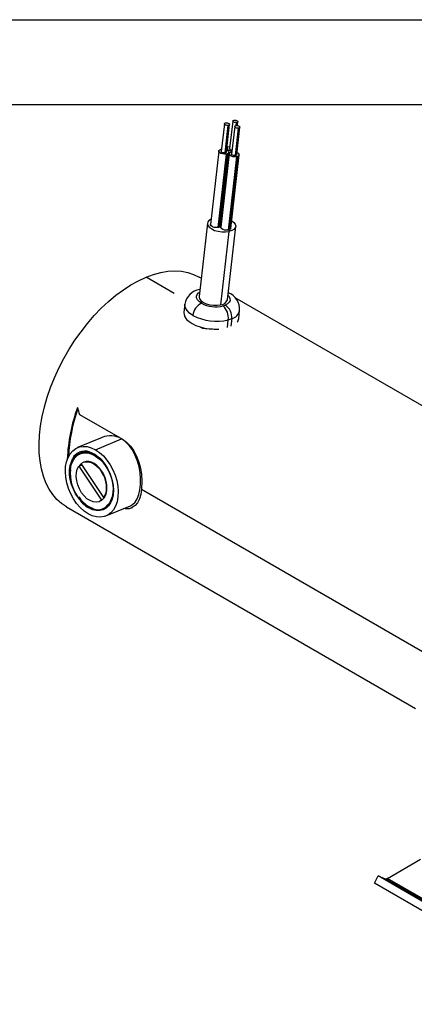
# Model space of a CAD drawing. Header units: inches. Extents: x 0 to 44, y 0 to 34.
# Tile 7 of 26: x 9 to 13.6, y 22.4 to 34. Entities that reach past the tile are written whole.
import ezdxf

# ---------------------------------------------------------------- set-up
doc = ezdxf.new("R2010")
doc.units = ezdxf.units.IN
doc.header["$LTSCALE"] = 4
doc.header["$MEASUREMENT"] = 0
doc.layers.add('TEXT', color=140, linetype='Continuous', lineweight=25)

msp = doc.modelspace()

# ---------------------------------------------------------------- linework, layer by layer
at = {"color": 7, "linetype": 'Continuous'}
msp.add_line((0.0004, 34.0004), (44.0004, 34.0004), dxfattribs=at)
for p, q in [((11.382, 32.7721), (11.3452, 32.4476)), ((11.3901, 32.4302), (11.427, 32.7547)), ((11.433, 32.7565), (11.3962, 32.432)), ((11.4048, 32.4409), (11.4416, 32.7654)), ((11.4806, 32.8053), (11.4437, 32.4808)), ((11.5214, 32.7513), (11.5255, 32.7878)), ((11.5316, 32.7896), (11.5273, 32.7518)), ((11.5348, 32.7514), (11.5402, 32.7985)), ((11.5039, 32.7401), (11.467, 32.4156)), ((11.512, 32.3982), (11.5488, 32.7227)), ((11.5549, 32.7245), (11.5181, 32.4)), ((11.5266, 32.4088), (11.5635, 32.7334)), ((11.3154, 32.451), (11.2171, 31.5857)), ((11.307, 31.5508), (11.4053, 32.4161)), ((11.4174, 32.4198), (11.3191, 31.5544)), ((11.3363, 31.5721), (11.4346, 32.4375)), ((11.4372, 32.419), (11.3389, 31.5536)), ((11.3447, 32.4724), (11.348, 32.473)), ((11.4139, 32.4841), (11.4117, 32.4645)), ((11.4432, 32.5055), (11.4466, 32.5061)), ((11.4582, 31.5401), (11.5565, 32.4055)), ((11.4666, 32.4404), (11.4699, 32.441)), ((11.4288, 31.5187), (11.5271, 32.3841)), ((11.5393, 32.3877), (11.441, 31.5224)), ((11.1825, 31.6001), (11.0842, 30.7348)), ((11.4335, 31.5027), (11.3352, 30.6373)), ((11.4171, 30.6969), (11.5154, 31.5623)), ((10.7899, 30.7721), (10.4576, 30.9639)), ((11.1089, 30.9519), (11.0862, 30.965)), ((11.0939, 30.8196), (11.0889, 30.8183)), ((15.1247, 28.6336), (11.5071, 30.722)), ((10.9155, 30.6444), (10.9046, 30.5487)), ((11.5505, 30.4754), (11.5613, 30.571)), ((10.9321, 30.4721), (10.9316, 30.4724)), ((11.4177, 30.3719), (11.4279, 30.4613)), ((11.4682, 30.475), (11.4581, 30.3863)), ((11.1279, 30.3591), (11.1055, 30.372)), ((9.6728, 29.3457), (10.1787, 29.0537)), ((9.9396, 29.0749), (9.6511, 28.9551)), ((9.8613, 28.9297), (10.1684, 29.0572)), ((9.5639, 28.7017), (9.566, 28.6977)), ((9.6648, 28.7355), (9.6697, 28.7375)), ((9.6648, 28.7355), (9.9335, 28.3329)), ((9.6697, 28.7375), (9.7038, 28.7517)), ((9.9623, 28.3644), (9.6936, 28.7669)), ((9.7226, 28.7829), (9.7177, 28.7808)), ((9.9298, 28.6767), (9.9347, 28.6788)), ((9.9952, 28.4499), (9.9903, 28.4479)), ((10.4059, 28.463), (13.7191, 26.5504)), ((9.9143, 28.3211), (9.9384, 28.335)), ((9.9384, 28.335), (9.9335, 28.3329)), ((9.9623, 28.3644), (9.9672, 28.3664)), ((9.5213, 28.2543), (13.6362, 25.8788)), ((9.8379, 28.2312), (9.786, 28.255)), ((9.9094, 28.319), (9.9143, 28.3211)), ((9.9858, 28.1488), (10.274, 28.2685)), ((13.3035, 23.875), (13.6933, 24.1)), ((13.1505, 23.8187), (13.1936, 23.903)), ((15.6253, 22.39), (13.1505, 23.8187)), ((15.6685, 22.4743), (13.1936, 23.903)), ((13.1936, 23.903), (13.2762, 23.8707)), ((13.2762, 23.8707), (15.7511, 22.442)), ((15.7725, 22.4433), (13.2976, 23.872)), ((15.7784, 22.4462), (13.3035, 23.875))]:
    msp.add_line(p, q)
at = {"flags": 128}
for points in [[(11.427, 32.7547), (11.416, 32.7537), (11.4043, 32.7551), (11.3939, 32.7585), (11.3861, 32.7634), (11.3823, 32.7692), (11.3829, 32.7749), (11.388, 32.7797), (11.3967, 32.7828)], [(11.3967, 32.7828), (11.4067, 32.7838), (11.4174, 32.7828), (11.4274, 32.78), (11.4354, 32.7758), (11.4403, 32.7707), (11.4416, 32.7653), (11.4391, 32.7604), (11.433, 32.7565)], [(11.5255, 32.7878), (11.5145, 32.7869), (11.5029, 32.7882), (11.4924, 32.7916), (11.4846, 32.7966), (11.4808, 32.8024), (11.4815, 32.8081), (11.4865, 32.8129), (11.4952, 32.816)], [(11.4952, 32.816), (11.5053, 32.8169), (11.516, 32.816), (11.526, 32.8132), (11.5339, 32.809), (11.5389, 32.8038), (11.5402, 32.7984), (11.5376, 32.7935), (11.5316, 32.7896)], [(11.5488, 32.7227), (11.5378, 32.7217), (11.5262, 32.723), (11.5157, 32.7265), (11.508, 32.7314), (11.5041, 32.7372), (11.5048, 32.7429), (11.5099, 32.7477), (11.5186, 32.7508)], [(11.5186, 32.7508), (11.5286, 32.7518), (11.5393, 32.7508), (11.5493, 32.748), (11.5573, 32.7438), (11.5622, 32.7387), (11.5635, 32.7333), (11.561, 32.7284), (11.5549, 32.7245)], [(11.4053, 32.4161), (11.3833, 32.4142), (11.36, 32.4168), (11.339, 32.4237), (11.3235, 32.4336), (11.3158, 32.4452), (11.3172, 32.4566), (11.3273, 32.4662), (11.3447, 32.4724)], [(11.3901, 32.4302), (11.3791, 32.4292), (11.3675, 32.4305), (11.357, 32.434), (11.3492, 32.4389), (11.3454, 32.4447), (11.3452, 32.4476)], [(11.4048, 32.4409), (11.4048, 32.4408), (11.4022, 32.4359), (11.3962, 32.432)], [(11.4077, 32.4662), (11.4221, 32.4584), (11.432, 32.4481), (11.4346, 32.4374), (11.4295, 32.4275), (11.4174, 32.4198)], [(11.4707, 32.448), (11.4585, 32.45), (11.4376, 32.4568), (11.4221, 32.4668), (11.4144, 32.4783), (11.4157, 32.4898), (11.4258, 32.4993), (11.4432, 32.5055)], [(11.5271, 32.3841), (11.5051, 32.3822), (11.4819, 32.3848), (11.4609, 32.3917), (11.4454, 32.4016), (11.4377, 32.4132), (11.439, 32.4246), (11.4492, 32.4342), (11.4666, 32.4404)], [(11.4724, 32.4627), (11.466, 32.4637), (11.4555, 32.4671), (11.4478, 32.4721), (11.4439, 32.4779), (11.4437, 32.4808)], [(11.512, 32.3982), (11.501, 32.3972), (11.4894, 32.3985), (11.4789, 32.4019), (11.4711, 32.4069), (11.4673, 32.4127), (11.467, 32.4156)], [(11.5266, 32.4088), (11.5266, 32.4088), (11.5241, 32.4038), (11.5181, 32.4)], [(11.529, 32.4344), (11.544, 32.4264), (11.5539, 32.4161), (11.5564, 32.4053), (11.5514, 32.3955), (11.5393, 32.3877)], [(11.224, 31.6467), (11.2042, 31.6346), (11.1877, 31.616), (11.1823, 31.595), (11.1882, 31.5731), (11.2052, 31.5517), (11.2319, 31.5324), (11.2667, 31.5164), (11.307, 31.5048), (11.3503, 31.4984), (11.3934, 31.4977), (11.4335, 31.5027)], [(11.307, 31.5508), (11.285, 31.5488), (11.2617, 31.5515), (11.2407, 31.5583), (11.2252, 31.5683), (11.2175, 31.5799), (11.2171, 31.5857)], [(11.343, 31.5898), (11.3393, 31.5915), (11.3385, 31.5918)], [(11.4682, 31.6288), (11.4926, 31.6108), (11.5096, 31.5895), (11.5157, 31.5676), (11.5103, 31.5466), (11.494, 31.528), (11.4678, 31.513), (11.4335, 31.5027)], [(11.3363, 31.5721), (11.3363, 31.572), (11.3312, 31.5621), (11.3191, 31.5544)], [(11.4288, 31.5187), (11.4068, 31.5168), (11.3836, 31.5195), (11.3626, 31.5263), (11.3471, 31.5363), (11.3394, 31.5478), (11.3389, 31.5536)], [(11.4582, 31.5401), (11.4581, 31.54), (11.4531, 31.5301), (11.441, 31.5224)], [(10.4576, 30.9639), (10.5453, 30.9961), (10.6314, 31.0194), (10.7154, 31.0335), (10.7967, 31.0383), (10.8748, 31.0339), (10.9492, 31.0202), (11.0195, 30.9974), (11.0851, 30.9656), (11.0862, 30.965)], [(9.5213, 28.2543), (9.4619, 28.2942), (9.4068, 28.3433), (9.3576, 28.4007), (9.3145, 28.4659), (9.2778, 28.5385), (9.2477, 28.618), (9.2245, 28.704), (9.2083, 28.7958), (9.1992, 28.8929), (9.1973, 28.9947), (9.2026, 29.1005), (9.2149, 29.2095), (9.2344, 29.3212), (9.2608, 29.4347), (9.2939, 29.5494), (9.3336, 29.6644), (9.3796, 29.7791), (9.4316, 29.8927), (9.4892, 30.0045), (9.5522, 30.1137), (9.6199, 30.2196), (9.6922, 30.3216), (9.7684, 30.419), (9.848, 30.5111), (9.9307, 30.5974), (10.0157, 30.6772), (10.1026, 30.7501), (10.1908, 30.8157), (10.2798, 30.8734), (10.3689, 30.9229), (10.4576, 30.9639)], [(11.1106, 30.6577), (11.0835, 30.6766), (11.0642, 30.6974), (11.0536, 30.719), (11.0522, 30.7405), (11.0602, 30.7608), (11.0771, 30.7791), (11.0903, 30.7881)], [(11.0939, 30.8193), (11.0915, 30.8189), (11.0889, 30.8183)], [(11.0842, 30.7348), (11.084, 30.7297), (11.0899, 30.7078), (11.1069, 30.6864), (11.1336, 30.667), (11.1684, 30.651), (11.2087, 30.6394), (11.252, 30.633), (11.2951, 30.6323), (11.3352, 30.6373)], [(11.4232, 30.7503), (11.4366, 30.7351), (11.4479, 30.7123), (11.4488, 30.6896), (11.4394, 30.6683), (11.4202, 30.6495), (11.3921, 30.6342)], [(10.9046, 30.5487), (10.9058, 30.5233), (10.9164, 30.4949), (10.9365, 30.467), (10.9654, 30.4405), (11.0023, 30.4162), (11.046, 30.3948), (11.0953, 30.377), (11.1485, 30.3632), (11.2042, 30.354), (11.2606, 30.3496), (11.3159, 30.3501), (11.3177, 30.3502)], [(11.0108, 30.5132), (10.971, 30.5404), (10.9411, 30.57), (10.9222, 30.6011), (10.915, 30.6324), (10.9155, 30.6444)], [(11.2428, 30.3527), (11.1609, 30.3544), (11.1279, 30.3591)], [(10.2735, 28.2696), (10.2983, 28.2818), (10.3291, 28.3105), (10.354, 28.3496), (10.3736, 28.4), (10.3863, 28.456), (10.3931, 28.5207), (10.3936, 28.5862), (10.3878, 28.6563), (10.3758, 28.7259), (10.3569, 28.796), (10.3311, 28.8631), (10.2976, 28.9264), (10.2581, 28.981), (10.2111, 29.0275), (10.1684, 29.0572)], [(10.1787, 29.0537), (10.2288, 29.0178), (10.274, 28.9716), (10.313, 28.9164), (10.3457, 28.8542), (10.3722, 28.7847), (10.3917, 28.7117), (10.4043, 28.6359), (10.4098, 28.5609), (10.4059, 28.463)], [(9.7755, 28.1742), (9.7278, 28.2068), (9.6823, 28.2478), (9.6401, 28.2963), (9.6023, 28.3511), (9.5699, 28.4109), (9.5435, 28.4741), (9.524, 28.5392), (9.5116, 28.6047), (9.5069, 28.6689), (9.5098, 28.7301), (9.5203, 28.787), (9.5382, 28.8382), (9.5629, 28.8822), (9.594, 28.9181), (9.6305, 28.9451), (9.6717, 28.9623), (9.7165, 28.9694), (9.7639, 28.9663), (9.8125, 28.9529), (9.8613, 28.9297)], [(9.8613, 28.9297), (9.9091, 28.8972), (9.9546, 28.8561), (9.9968, 28.8076), (10.0346, 28.7528), (10.067, 28.6931), (10.0934, 28.6298), (10.1129, 28.5647), (10.1252, 28.4992), (10.13, 28.4351), (10.1271, 28.3738), (10.1166, 28.3169), (10.0987, 28.2658), (10.074, 28.2217), (10.0429, 28.1858), (10.0064, 28.1589), (9.9652, 28.1416), (9.9203, 28.1345), (9.873, 28.1377), (9.8243, 28.151), (9.7755, 28.1742)], [(9.8379, 28.2312), (9.777, 28.2557), (9.7355, 28.2836), (9.6961, 28.3194), (9.6599, 28.3622), (9.6279, 28.4106), (9.601, 28.4632), (9.5798, 28.5187), (9.5646, 28.5769), (9.5564, 28.6348), (9.5555, 28.6912), (9.5617, 28.7442), (9.5935, 28.8319)], [(9.5631, 28.7032), (9.5725, 28.7532), (9.5887, 28.7977), (9.6112, 28.8357), (9.6395, 28.8661), (9.6726, 28.8879), (9.7099, 28.9007), (9.7502, 28.9041), (9.7924, 28.898), (9.8354, 28.8826), (9.8781, 28.8583), (9.9193, 28.8257), (9.9395, 28.806)], [(9.566, 28.6977), (9.5762, 28.7503), (9.5942, 28.7965), (9.6192, 28.835), (9.6506, 28.8645), (9.6874, 28.884), (9.7283, 28.893), (9.772, 28.8912), (9.8173, 28.8785), (9.8626, 28.8555), (9.9064, 28.8229), (9.9475, 28.7816), (9.9845, 28.7331)], [(9.7924, 28.9057), (9.8525, 28.8774), (9.8954, 28.8462), (9.9359, 28.807), (9.9727, 28.7608), (10.0049, 28.709), (10.0315, 28.6531), (10.0517, 28.5946), (10.0644, 28.5365), (10.07, 28.4793), (10.0682, 28.4253), (10.0592, 28.3753), (10.0256, 28.3008)], [(9.9335, 28.3329), (9.9038, 28.3169), (9.8703, 28.3108), (9.8344, 28.3148), (9.7976, 28.3289), (9.7614, 28.3524), (9.7275, 28.3842), (9.6973, 28.4231), (9.672, 28.4675), (9.6527, 28.5153), (9.6402, 28.5646), (9.6352, 28.6132), (9.6377, 28.6592), (9.6477, 28.7006), (9.6648, 28.7355)], [(9.6936, 28.7669), (9.7193, 28.7815), (9.7481, 28.7885), (9.779, 28.7877), (9.8111, 28.7792), (9.8432, 28.7632), (9.8744, 28.7403), (9.9036, 28.7111), (9.9298, 28.6767)], [(9.9347, 28.6788), (9.9085, 28.7132), (9.8793, 28.7423), (9.8481, 28.7653), (9.816, 28.7813), (9.7839, 28.7898), (9.753, 28.7905), (9.7242, 28.7835), (9.7226, 28.7829)], [(9.9845, 28.7331), (10.015, 28.681), (10.0398, 28.6252), (10.0581, 28.5672), (10.0694, 28.5088), (10.0733, 28.4516), (10.0698, 28.3974), (10.0589, 28.3477), (10.041, 28.304), (10.0165, 28.2676), (9.9863, 28.2395), (9.9511, 28.2205), (9.912, 28.2113), (9.8702, 28.212), (9.8269, 28.2227), (9.7833, 28.243)], [(10.4059, 28.463), (10.3955, 28.4023), (10.3793, 28.3492), (10.3573, 28.3052), (10.3299, 28.2711), (10.2963, 28.2471), (10.2576, 28.2343), (10.213, 28.2331), (10.1971, 28.2365)]]:
    msp.add_lwpolyline(points, dxfattribs=at)
for centre, radius, start, end in [((11.4204, 32.7876), 0.0336, 281.28831, 292.12363), ((11.5189, 32.8207), 0.0336, 281.28831, 292.12363), ((11.5423, 32.7556), 0.0336, 281.28831, 292.12363), ((11.3835, 32.4631), 0.0336, 281.28831, 292.12363), ((11.3921, 32.4819), 0.0671, 281.28831, 292.12363), ((11.5054, 32.4311), 0.0336, 281.28831, 292.12363), ((11.514, 32.4499), 0.0671, 281.28831, 292.12363), ((11.2938, 31.6166), 0.0671, 281.28831, 292.12363), ((11.4157, 31.5846), 0.0671, 281.28831, 292.12363), ((11.1223, 30.6127), 0.2083, 99.23297, 171.20064), ((11.3497, 30.5844), 0.2111, 356.21639, 68.63724), ((11.198, 30.4906), 0.1885, 117.60356, 173.12907), ((11.2802, 30.9732), 0.3582, 241.75159, 284.07599), ((11.3335, 30.7257), 0.0884, 271.12868, 341.01167), ((11.3135, 30.8253), 0.2067, 285.09283, 292.36084), ((11.2333, 30.483), 0.1958, 353.64325, 46.81023), ((11.2967, 30.4908), 0.1723, 354.7424, 56.35677), ((11.4341, 30.6013), 0.1308, 285.0999, 346.47749), ((11.2876, 31.0364), 0.592, 242.12075, 283.70682), ((11.3404, 30.7856), 0.3358, 285.09283, 292.36084), ((11.4647, 30.486), 0.0865, 321.96665, 352.92457), ((11.527, 28.7424), 1.9985, 159.94379, 177.83286), ((11.524, 28.7466), 1.9844, 160.43566, 177.10676), ((10.039, 28.8549), 0.2401, 57.38867, 114.32833), ((9.7409, 28.7427), 0.1709, 72.48465, 113.9455), ((9.7319, 28.7508), 0.1604, 114.44635, 149.63377), ((10.0713, 28.6565), 0.507, 175.33541, 214.28709), ((9.7761, 28.669), 0.1266, 130.19381, 147.22687), ((9.6414, 28.4788), 0.355, 355.33541, 34.28709), ((9.6365, 28.4768), 0.355, 355.33541, 34.28709), ((9.799, 28.4656), 0.1922, 328.21832, 354.71103), ((9.8039, 28.4676), 0.1922, 328.21832, 354.71103), ((9.9955, 28.5912), 0.4077, 212.70716, 238.64955), ((9.989, 28.5754), 0.3793, 211.79967, 237.63672), ((9.8617, 28.4342), 0.1254, 307.68531, 327.27548), ((9.8892, 28.3807), 0.1581, 251.05612, 329.64624), ((10.2432, 28.3645), 0.128, 254.25822, 295.16928), ((13.2852, 23.8979), 0.0286, 251.65708, 295.58318), ((13.278, 23.9188), 0.0507, 292.69029, 300.13081)]:
    msp.add_arc(centre, radius, start, end)
msp.add_ellipse((10.9958, 29.2101), major_axis=(-0.9953, 1.9736), ratio=0.5357881, start_param=1.2002487, end_param=1.2405214)
at = {"layer": 'TEXT'}
msp.add_line((1, 33), (43, 33), dxfattribs=at)

doc.saveas('drawing.dxf')
